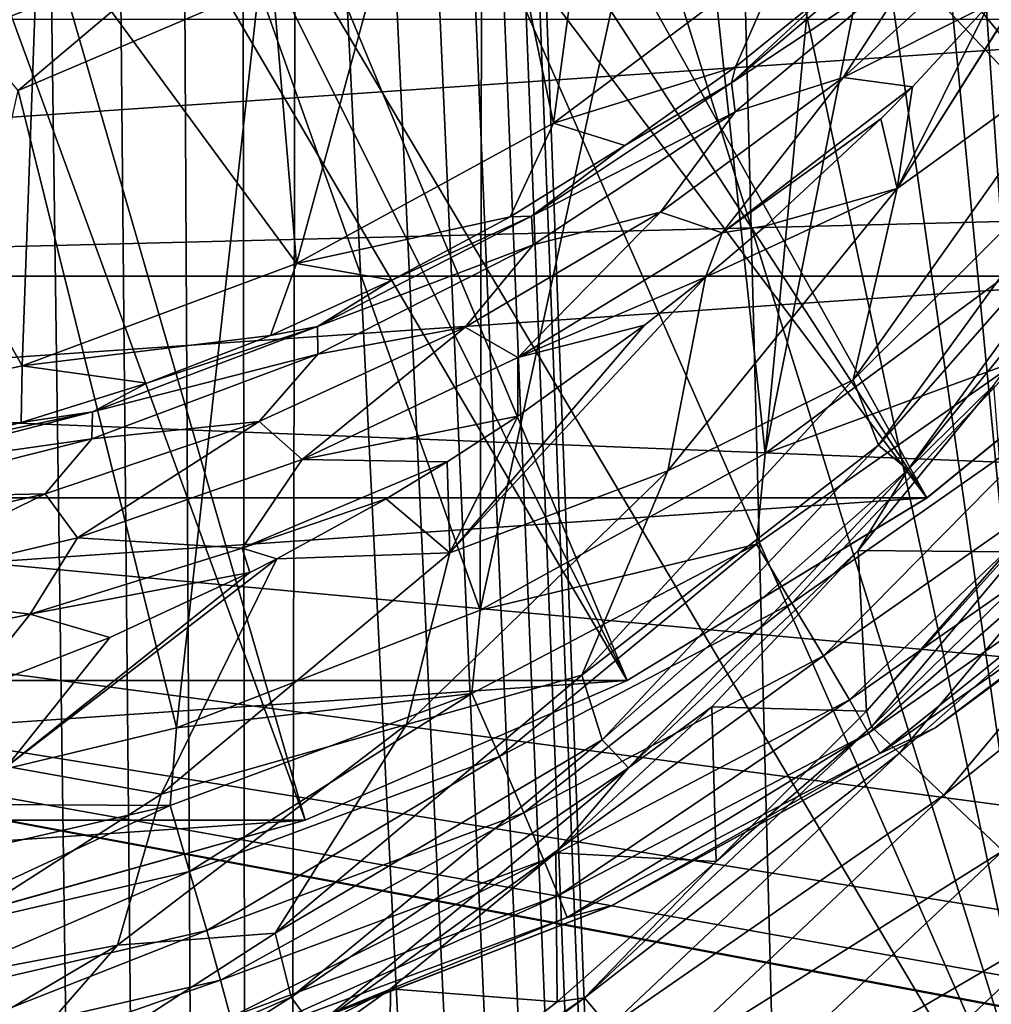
# Model space of a CAD drawing. Header units: millimetres. Extents: x -60 to 60, y -60 to 60.
# Tile 59 of 256: x -51.12 to -49.62, y -4 to -2.49. Entities that reach past the tile are written whole.
import ezdxf

# ---------------------------------------------------------------- set-up
doc = ezdxf.new("R2010")
doc.units = ezdxf.units.MM
doc.header["$LTSCALE"] = 81.481481
for name, color, linetype in [('142', 7, 'CONTINUOUS'), ('146', 7, 'CONTINUOUS'), ('181', 7, 'CONTINUOUS'), ('185', 7, 'CONTINUOUS'), ('188', 7, 'CONTINUOUS'), ('196', 7, 'CONTINUOUS'), ('209', 7, 'CONTINUOUS'), ('250', 7, 'CONTINUOUS'), ('254', 7, 'CONTINUOUS'), ('260', 7, 'CONTINUOUS'), ('261', 7, 'CONTINUOUS'), ('263', 7, 'CONTINUOUS'), ('3', 7, 'CONTINUOUS'), ('334', 7, 'CONTINUOUS'), ('337', 7, 'CONTINUOUS'), ('338', 7, 'CONTINUOUS')]:
    doc.layers.add(name, color=color, linetype=linetype)

msp = doc.modelspace()

# ---------------------------------------------------------------- linework, layer by layer
at = {"layer": '142', "color": 7, "linetype": 'Continuous', "true_color": 0xf5f5f5}
for points in [[(-50.4413, -1.9546, 16.8), (-50.2958, -2.6518, 16.8), (-50.1674, -1.7004, 16.8), (-50.4413, -1.9546, 16.8)], [(-50.2958, -2.6518, 16.8), (-49.9357, -2.3823, 16.8), (-50.1674, -1.7004, 16.8), (-50.2958, -2.6518, 16.8)], [(-50.75, -2.1651, 16.8), (-50.6905, -2.8674, 16.8), (-50.4413, -1.9546, 16.8), (-50.75, -2.1651, 16.8)], [(-50.6905, -2.8674, 16.8), (-50.2958, -2.6518, 16.8), (-50.4413, -1.9546, 16.8), (-50.6905, -2.8674, 16.8)], [(-51.0866, -2.3272, 16.8), (-50.6905, -2.8674, 16.8), (-50.75, -2.1651, 16.8), (-51.0866, -2.3272, 16.8)], [(-51.4437, -2.4373, 16.8), (-51.1119, -3.0245, 16.8), (-51.0866, -2.3272, 16.8), (-51.4437, -2.4373, 16.8)], [(-51.1119, -3.0245, 16.8), (-50.6905, -2.8674, 16.8), (-51.0866, -2.3272, 16.8), (-51.1119, -3.0245, 16.8)], [(-51.5514, -3.1201, 16.8), (-51.1119, -3.0245, 16.8), (-51.4437, -2.4373, 16.8), (-51.5514, -3.1201, 16.8)]]:
    msp.add_3dface(points, dxfattribs=at)
at = {"layer": '146', "color": 7, "linetype": 'Continuous', "true_color": 0xf5f5f5}
for points in [[(-49.9357, -2.3823, 16.8), (-50.2958, -2.6518, 16.8), (-50.0164, -2.5655, 14.204), (-49.9357, -2.3823, 16.8)], [(-49.8542, -2.4336, 14.1573), (-49.9357, -2.3823, 16.8), (-50.0164, -2.5655, 14.204), (-49.8542, -2.4336, 14.1573)], [(-50.0164, -2.5655, 14.204), (-50.2958, -2.6518, 16.8), (-50.186, -2.6862, 14.2482), (-50.0164, -2.5655, 14.204)], [(-50.2958, -2.6518, 16.8), (-50.6905, -2.8674, 16.8), (-50.3621, -2.7954, 14.2896), (-50.2958, -2.6518, 16.8)], [(-50.186, -2.6862, 14.2482), (-50.2958, -2.6518, 16.8), (-50.3621, -2.7954, 14.2896), (-50.186, -2.6862, 14.2482)], [(-50.3621, -2.7954, 14.2896), (-50.6905, -2.8674, 16.8), (-50.5438, -2.8927, 14.3276), (-50.3621, -2.7954, 14.2896)], [(-50.6905, -2.8674, 16.8), (-51.1119, -3.0245, 16.8), (-50.7301, -2.9779, 14.3621), (-50.6905, -2.8674, 16.8)], [(-50.5438, -2.8927, 14.3276), (-50.6905, -2.8674, 16.8), (-50.7301, -2.9779, 14.3621), (-50.5438, -2.8927, 14.3276)], [(-50.7301, -2.9779, 14.3621), (-51.1119, -3.0245, 16.8), (-50.9203, -3.0509, 14.3928), (-50.7301, -2.9779, 14.3621)], [(-51.1119, -3.0245, 16.8), (-51.5514, -3.1201, 16.8), (-51.1134, -3.1115, 14.4193), (-51.1119, -3.0245, 16.8)], [(-50.9203, -3.0509, 14.3928), (-51.1119, -3.0245, 16.8), (-51.1134, -3.1115, 14.4193), (-50.9203, -3.0509, 14.3928)], [(-51.1134, -3.1115, 14.4193), (-51.5514, -3.1201, 16.8), (-51.3086, -3.1598, 14.4415), (-51.1134, -3.1115, 14.4193)]]:
    msp.add_3dface(points, dxfattribs=at)
at = {"layer": '181', "color": 7, "linetype": 'Continuous', "true_color": 0xf5f5f5}
for points in [[(-49.8279, -3.308, 13.0175), (-49.5993, -3.3097, 2.9825), (-49.6196, -3.0542, 13.0175), (-49.8279, -3.308, 13.0175)], [(-50.0523, -3.5477, 13.0175), (-49.815, -3.5544, 2.9825), (-49.8279, -3.308, 13.0175), (-50.0523, -3.5477, 13.0175)], [(-49.815, -3.5544, 2.9825), (-49.5993, -3.3097, 2.9825), (-49.8279, -3.308, 13.0175), (-49.815, -3.5544, 2.9825)], [(-50.292, -3.7721, 13.0175), (-50.0456, -3.785, 2.9825), (-50.0523, -3.5477, 13.0175), (-50.292, -3.7721, 13.0175)], [(-50.0456, -3.785, 2.9825), (-49.815, -3.5544, 2.9825), (-50.0523, -3.5477, 13.0175), (-50.0456, -3.785, 2.9825)], [(-50.5458, -3.9804, 13.0175), (-50.2903, -4.0007, 2.9825), (-50.292, -3.7721, 13.0175), (-50.5458, -3.9804, 13.0175)], [(-50.2903, -4.0007, 2.9825), (-50.0456, -3.785, 2.9825), (-50.292, -3.7721, 13.0175), (-50.2903, -4.0007, 2.9825)], [(-50.8126, -4.1716, 13.0175), (-50.548, -4.2007, 2.9825), (-50.5458, -3.9804, 13.0175), (-50.8126, -4.1716, 13.0175)], [(-50.548, -4.2007, 2.9825), (-50.2903, -4.0007, 2.9825), (-50.5458, -3.9804, 13.0175), (-50.548, -4.2007, 2.9825)]]:
    msp.add_3dface(points, dxfattribs=at)
at = {"layer": '185', "color": 7, "linetype": 'Continuous', "true_color": 0xf5f5f5}
for points in [[(-49.815, -3.5544, 2.9825), (-49.8071, -3.5784, 2.79), (-49.4174, -3.1139, 2.79), (-49.815, -3.5544, 2.9825)], [(-49.5993, -3.3097, 2.9825), (-49.815, -3.5544, 2.9825), (-49.4174, -3.1139, 2.79), (-49.5993, -3.3097, 2.9825)], [(-49.8071, -3.5784, 2.79), (-49.37, -3.1491, 2.6051), (-49.4174, -3.1139, 2.79), (-49.8071, -3.5784, 2.79)], [(-49.7642, -3.6189, 2.6051), (-49.37, -3.1491, 2.6051), (-49.8071, -3.5784, 2.79), (-49.7642, -3.6189, 2.6051)], [(-49.7642, -3.6189, 2.6051), (-49.295, -3.205, 2.4351), (-49.37, -3.1491, 2.6051), (-49.7642, -3.6189, 2.6051)], [(-49.6962, -3.6831, 2.4351), (-49.295, -3.205, 2.4351), (-49.7642, -3.6189, 2.6051), (-49.6962, -3.6831, 2.4351)], [(-49.6962, -3.6831, 2.4351), (-49.195, -3.2794, 2.2863), (-49.295, -3.205, 2.4351), (-49.6962, -3.6831, 2.4351)], [(-49.6055, -3.7686, 2.2863), (-49.195, -3.2794, 2.2863), (-49.6962, -3.6831, 2.4351), (-49.6055, -3.7686, 2.2863)], [(-49.815, -3.5544, 2.9825), (-50.0456, -3.785, 2.9825), (-49.8071, -3.5784, 2.79), (-49.815, -3.5544, 2.9825)], [(-50.0456, -3.785, 2.9825), (-50.2482, -3.9945, 2.79), (-49.8071, -3.5784, 2.79), (-50.0456, -3.785, 2.9825)], [(-50.2482, -3.9945, 2.79), (-49.7642, -3.6189, 2.6051), (-49.8071, -3.5784, 2.79), (-50.2482, -3.9945, 2.79)], [(-50.2103, -4.0397, 2.6051), (-49.7642, -3.6189, 2.6051), (-50.2482, -3.9945, 2.79), (-50.2103, -4.0397, 2.6051)], [(-50.2103, -4.0397, 2.6051), (-49.6962, -3.6831, 2.4351), (-49.7642, -3.6189, 2.6051), (-50.2103, -4.0397, 2.6051)], [(-50.1501, -4.1114, 2.4351), (-49.6962, -3.6831, 2.4351), (-50.2103, -4.0397, 2.6051), (-50.1501, -4.1114, 2.4351)], [(-50.1501, -4.1114, 2.4351), (-49.6055, -3.7686, 2.2863), (-49.6962, -3.6831, 2.4351), (-50.1501, -4.1114, 2.4351)], [(-50.07, -4.2069, 2.2863), (-49.6055, -3.7686, 2.2863), (-50.1501, -4.1114, 2.4351), (-50.07, -4.2069, 2.2863)], [(-50.07, -4.2069, 2.2863), (-49.4957, -3.8722, 2.1645), (-49.6055, -3.7686, 2.2863), (-50.07, -4.2069, 2.2863)], [(-50.0456, -3.785, 2.9825), (-50.2903, -4.0007, 2.9825), (-50.2482, -3.9945, 2.79), (-50.0456, -3.785, 2.9825)], [(-49.9729, -4.3226, 2.1645), (-49.4957, -3.8722, 2.1645), (-50.07, -4.2069, 2.2863), (-49.9729, -4.3226, 2.1645)], [(-49.9729, -4.3226, 2.1645), (-49.3708, -3.9901, 2.0741), (-49.4957, -3.8722, 2.1645), (-49.9729, -4.3226, 2.1645)], [(-49.8626, -4.4541, 2.0741), (-49.3708, -3.9901, 2.0741), (-49.9729, -4.3226, 2.1645), (-49.8626, -4.4541, 2.0741)], [(-49.8626, -4.4541, 2.0741), (-49.2355, -4.1177, 2.0186), (-49.3708, -3.9901, 2.0741), (-49.8626, -4.4541, 2.0741)], [(-50.548, -4.2007, 2.9825), (-50.7346, -4.3566, 2.79), (-50.2482, -3.9945, 2.79), (-50.548, -4.2007, 2.9825)], [(-50.7346, -4.3566, 2.79), (-50.2103, -4.0397, 2.6051), (-50.2482, -3.9945, 2.79), (-50.7346, -4.3566, 2.79)], [(-50.2903, -4.0007, 2.9825), (-50.548, -4.2007, 2.9825), (-50.2482, -3.9945, 2.79), (-50.2903, -4.0007, 2.9825)]]:
    msp.add_3dface(points, dxfattribs=at)
at = {"layer": '188', "color": 7, "linetype": 'Continuous', "true_color": 0xf5f5f5}
for points in [[(-49.4695, -2.2796, 13.7137), (-49.768, -2.7519, 13.7137), (-49.4794, -2.5436, 13.5649), (-49.4695, -2.2796, 13.7137)], [(-49.4695, -2.2796, 13.7137), (-49.4724, -2.2834, 13.7144), (-49.768, -2.7519, 13.7137), (-49.4695, -2.2796, 13.7137)], [(-49.4724, -2.2834, 13.7144), (-49.6269, -2.4695, 13.7507), (-49.768, -2.7519, 13.7137), (-49.4724, -2.2834, 13.7144)], [(-49.6269, -2.4695, 13.7507), (-49.7442, -2.5959, 13.7759), (-49.768, -2.7519, 13.7137), (-49.6269, -2.4695, 13.7507)], [(-49.4794, -2.5436, 13.5649), (-49.8354, -3.0459, 13.5649), (-49.4324, -2.6449, 13.3949), (-49.4794, -2.5436, 13.5649)], [(-49.4794, -2.5436, 13.5649), (-49.768, -2.7519, 13.7137), (-49.8354, -3.0459, 13.5649), (-49.4794, -2.5436, 13.5649)], [(-49.7442, -2.5959, 13.7759), (-49.7929, -2.6452, 13.7858), (-49.768, -2.7519, 13.7137), (-49.7442, -2.5959, 13.7759)], [(-49.4324, -2.6449, 13.3949), (-49.8354, -3.0459, 13.5649), (-49.7967, -3.1463, 13.3949), (-49.4324, -2.6449, 13.3949)], [(-49.4324, -2.6449, 13.3949), (-49.7967, -3.1463, 13.3949), (-49.3826, -2.6765, 13.21), (-49.4324, -2.6449, 13.3949)], [(-49.7929, -2.6452, 13.7858), (-49.9695, -2.8095, 13.8193), (-49.768, -2.7519, 13.7137), (-49.7929, -2.6452, 13.7858)], [(-49.3826, -2.6765, 13.21), (-49.7967, -3.1463, 13.3949), (-49.7513, -3.1839, 13.21), (-49.3826, -2.6765, 13.21)], [(-49.4284, -2.7874, 13.0175), (-49.3826, -2.6765, 13.21), (-49.7513, -3.1839, 13.21), (-49.4284, -2.7874, 13.0175)], [(-49.768, -2.7519, 13.7137), (-50.0622, -2.8879, 13.8355), (-50.1202, -3.1857, 13.7137), (-49.768, -2.7519, 13.7137)], [(-49.768, -2.7519, 13.7137), (-50.1202, -3.1857, 13.7137), (-49.8354, -3.0459, 13.5649), (-49.768, -2.7519, 13.7137)], [(-49.9695, -2.8095, 13.8193), (-50.0622, -2.8879, 13.8355), (-49.768, -2.7519, 13.7137), (-49.9695, -2.8095, 13.8193)], [(-49.6196, -3.0542, 13.0175), (-49.4284, -2.7874, 13.0175), (-49.7513, -3.1839, 13.21), (-49.6196, -3.0542, 13.0175)], [(-50.0622, -2.8879, 13.8355), (-50.1557, -2.9619, 13.8509), (-50.455, -3.3113, 13.8355), (-50.0622, -2.8879, 13.8355)], [(-50.0622, -2.8879, 13.8355), (-50.455, -3.3113, 13.8355), (-50.1202, -3.1857, 13.7137), (-50.0622, -2.8879, 13.8355)], [(-50.1557, -2.9619, 13.8509), (-50.3504, -3.1016, 13.8801), (-50.455, -3.3113, 13.8355), (-50.1557, -2.9619, 13.8509)], [(-49.8354, -3.0459, 13.5649), (-50.2523, -3.4989, 13.5649), (-49.7967, -3.1463, 13.3949), (-49.8354, -3.0459, 13.5649)], [(-49.8354, -3.0459, 13.5649), (-50.1202, -3.1857, 13.7137), (-50.2523, -3.4989, 13.5649), (-49.8354, -3.0459, 13.5649)], [(-49.8279, -3.308, 13.0175), (-49.6196, -3.0542, 13.0175), (-49.7513, -3.1839, 13.21), (-49.8279, -3.308, 13.0175)], [(-50.3504, -3.1016, 13.8801), (-50.4588, -3.1716, 13.8947), (-50.455, -3.3113, 13.8355), (-50.3504, -3.1016, 13.8801)], [(-49.7967, -3.1463, 13.3949), (-50.2523, -3.4989, 13.5649), (-50.2211, -3.5982, 13.3949), (-49.7967, -3.1463, 13.3949)], [(-49.7967, -3.1463, 13.3949), (-50.2211, -3.5982, 13.3949), (-49.7513, -3.1839, 13.21), (-49.7967, -3.1463, 13.3949)], [(-50.4588, -3.1716, 13.8947), (-50.5529, -3.2283, 13.9066), (-50.455, -3.3113, 13.8355), (-50.4588, -3.1716, 13.8947)], [(-50.1202, -3.1857, 13.7137), (-50.455, -3.3113, 13.8355), (-50.5212, -3.5747, 13.7137), (-50.1202, -3.1857, 13.7137)], [(-50.1202, -3.1857, 13.7137), (-50.5212, -3.5747, 13.7137), (-50.2523, -3.4989, 13.5649), (-50.1202, -3.1857, 13.7137)], [(-49.7513, -3.1839, 13.21), (-50.2211, -3.5982, 13.3949), (-50.1807, -3.6412, 13.21), (-49.7513, -3.1839, 13.21)], [(-49.8279, -3.308, 13.0175), (-49.7513, -3.1839, 13.21), (-50.1807, -3.6412, 13.21), (-49.8279, -3.308, 13.0175)], [(-50.5529, -3.2283, 13.9066), (-50.7207, -3.3206, 13.9259), (-50.455, -3.3113, 13.8355), (-50.5529, -3.2283, 13.9066)], [(-50.0523, -3.5477, 13.0175), (-49.8279, -3.308, 13.0175), (-50.1807, -3.6412, 13.21), (-50.0523, -3.5477, 13.0175)], [(-50.7207, -3.3206, 13.9259), (-50.7621, -3.3417, 13.9303), (-51.1355, -3.6391, 13.9259), (-50.7207, -3.3206, 13.9259)], [(-50.7207, -3.3206, 13.9259), (-51.1355, -3.6391, 13.9259), (-50.8983, -3.6819, 13.8355), (-50.7207, -3.3206, 13.9259)], [(-50.455, -3.3113, 13.8355), (-50.8983, -3.6819, 13.8355), (-50.5212, -3.5747, 13.7137), (-50.455, -3.3113, 13.8355)], [(-50.455, -3.3113, 13.8355), (-50.7207, -3.3206, 13.9259), (-50.8983, -3.6819, 13.8355), (-50.455, -3.3113, 13.8355)], [(-50.7621, -3.3417, 13.9303), (-50.9771, -3.4414, 13.9508), (-51.1355, -3.6391, 13.9259), (-50.7621, -3.3417, 13.9303)], [(-50.9771, -3.4414, 13.9508), (-51.1971, -3.5273, 13.9681), (-51.1355, -3.6391, 13.9259), (-50.9771, -3.4414, 13.9508)], [(-50.2523, -3.4989, 13.5649), (-50.7233, -3.8954, 13.5649), (-50.2211, -3.5982, 13.3949), (-50.2523, -3.4989, 13.5649)], [(-50.2523, -3.4989, 13.5649), (-50.5212, -3.5747, 13.7137), (-50.7233, -3.8954, 13.5649), (-50.2523, -3.4989, 13.5649)], [(-50.292, -3.7721, 13.0175), (-50.0523, -3.5477, 13.0175), (-50.1807, -3.6412, 13.21), (-50.292, -3.7721, 13.0175)], [(-50.5212, -3.5747, 13.7137), (-50.8983, -3.6819, 13.8355), (-50.9654, -3.9136, 13.7137), (-50.5212, -3.5747, 13.7137)], [(-50.5212, -3.5747, 13.7137), (-50.9654, -3.9136, 13.7137), (-50.7233, -3.8954, 13.5649), (-50.5212, -3.5747, 13.7137)], [(-50.2211, -3.5982, 13.3949), (-50.7233, -3.8954, 13.5649), (-50.6987, -3.9933, 13.3949), (-50.2211, -3.5982, 13.3949)], [(-50.2211, -3.5982, 13.3949), (-50.6987, -3.9933, 13.3949), (-50.1807, -3.6412, 13.21), (-50.2211, -3.5982, 13.3949)], [(-50.8983, -3.6819, 13.8355), (-51.1355, -3.6391, 13.9259), (-51.3848, -3.9935, 13.8355), (-50.8983, -3.6819, 13.8355)], [(-50.1807, -3.6412, 13.21), (-50.6987, -3.9933, 13.3949), (-50.664, -4.041, 13.21), (-50.1807, -3.6412, 13.21)], [(-50.292, -3.7721, 13.0175), (-50.1807, -3.6412, 13.21), (-50.664, -4.041, 13.21), (-50.292, -3.7721, 13.0175)], [(-50.8983, -3.6819, 13.8355), (-51.3848, -3.9935, 13.8355), (-50.9654, -3.9136, 13.7137), (-50.8983, -3.6819, 13.8355)], [(-50.5458, -3.9804, 13.0175), (-50.292, -3.7721, 13.0175), (-50.664, -4.041, 13.21), (-50.5458, -3.9804, 13.0175)], [(-50.7233, -3.8954, 13.5649), (-51.2408, -4.2289, 13.5649), (-50.6987, -3.9933, 13.3949), (-50.7233, -3.8954, 13.5649)], [(-50.7233, -3.8954, 13.5649), (-50.9654, -3.9136, 13.7137), (-51.2408, -4.2289, 13.5649), (-50.7233, -3.8954, 13.5649)], [(-50.9654, -3.9136, 13.7137), (-51.3848, -3.9935, 13.8355), (-51.4466, -4.1977, 13.7137), (-50.9654, -3.9136, 13.7137)], [(-50.9654, -3.9136, 13.7137), (-51.4466, -4.1977, 13.7137), (-51.2408, -4.2289, 13.5649), (-50.9654, -3.9136, 13.7137)], [(-50.8126, -4.1716, 13.0175), (-50.5458, -3.9804, 13.0175), (-50.664, -4.041, 13.21), (-50.8126, -4.1716, 13.0175)], [(-50.6987, -3.9933, 13.3949), (-51.2408, -4.2289, 13.5649), (-51.2221, -4.3255, 13.3949), (-50.6987, -3.9933, 13.3949)], [(-50.6987, -3.9933, 13.3949), (-51.2221, -4.3255, 13.3949), (-50.664, -4.041, 13.21), (-50.6987, -3.9933, 13.3949)]]:
    msp.add_3dface(points, dxfattribs=at)
at = {"layer": '196', "color": 7, "linetype": 'Continuous', "true_color": 0xf5f5f5}
for points in [[(-49.8542, -2.4336, 14.1573), (-50.0221, -2.5896, 14.0979), (-49.74, -2.3514, 14.0144), (-49.8542, -2.4336, 14.1573)], [(-50.0221, -2.5896, 14.0979), (-49.7309, -2.3967, 13.915), (-49.74, -2.3514, 14.0144), (-50.0221, -2.5896, 14.0979)], [(-49.8506, -2.5818, 13.8692), (-49.5919, -2.3464, 13.7903), (-49.7309, -2.3967, 13.915), (-49.8506, -2.5818, 13.8692)], [(-49.8506, -2.5818, 13.8692), (-49.6269, -2.4695, 13.7507), (-49.5919, -2.3464, 13.7903), (-49.8506, -2.5818, 13.8692)], [(-50.0166, -2.6343, 13.998), (-49.7309, -2.3967, 13.915), (-50.0221, -2.5896, 14.0979), (-50.0166, -2.6343, 13.998)], [(-50.0166, -2.6343, 13.998), (-49.8506, -2.5818, 13.8692), (-49.7309, -2.3967, 13.915), (-50.0166, -2.6343, 13.998)], [(-49.8542, -2.4336, 14.1573), (-50.0164, -2.5655, 14.204), (-50.0221, -2.5896, 14.0979), (-49.8542, -2.4336, 14.1573)], [(-49.7442, -2.5959, 13.7759), (-49.6269, -2.4695, 13.7507), (-49.8506, -2.5818, 13.8692), (-49.7442, -2.5959, 13.7759)], [(-50.0164, -2.5655, 14.204), (-50.186, -2.6862, 14.2482), (-50.0221, -2.5896, 14.0979), (-50.0164, -2.5655, 14.204)], [(-50.1314, -2.7886, 13.9428), (-49.8506, -2.5818, 13.8692), (-50.0166, -2.6343, 13.998), (-50.1314, -2.7886, 13.9428)], [(-50.1314, -2.7886, 13.9428), (-50.0366, -2.8201, 13.8532), (-49.8506, -2.5818, 13.8692), (-50.1314, -2.7886, 13.9428)], [(-50.0366, -2.8201, 13.8532), (-49.7442, -2.5959, 13.7759), (-49.8506, -2.5818, 13.8692), (-50.0366, -2.8201, 13.8532)], [(-50.186, -2.6862, 14.2482), (-50.3293, -2.7945, 14.1742), (-50.0221, -2.5896, 14.0979), (-50.186, -2.6862, 14.2482)], [(-50.3293, -2.7945, 14.1742), (-50.0166, -2.6343, 13.998), (-50.0221, -2.5896, 14.0979), (-50.3293, -2.7945, 14.1742)], [(-49.7929, -2.6452, 13.7858), (-49.7442, -2.5959, 13.7759), (-50.0366, -2.8201, 13.8532), (-49.7929, -2.6452, 13.7858)], [(-50.3267, -2.8383, 14.0738), (-50.0166, -2.6343, 13.998), (-50.3293, -2.7945, 14.1742), (-50.3267, -2.8383, 14.0738)], [(-50.3267, -2.8383, 14.0738), (-50.1314, -2.7886, 13.9428), (-50.0166, -2.6343, 13.998), (-50.3267, -2.8383, 14.0738)], [(-49.9695, -2.8095, 13.8193), (-49.7929, -2.6452, 13.7858), (-50.0366, -2.8201, 13.8532), (-49.9695, -2.8095, 13.8193)], [(-50.186, -2.6862, 14.2482), (-50.3621, -2.7954, 14.2896), (-50.3293, -2.7945, 14.1742), (-50.186, -2.6862, 14.2482)], [(-50.5438, -2.8927, 14.3276), (-50.6579, -2.9638, 14.2412), (-50.3293, -2.7945, 14.1742), (-50.5438, -2.8927, 14.3276)], [(-50.6579, -2.9638, 14.2412), (-50.3267, -2.8383, 14.0738), (-50.3293, -2.7945, 14.1742), (-50.6579, -2.9638, 14.2412)], [(-50.3621, -2.7954, 14.2896), (-50.5438, -2.8927, 14.3276), (-50.3293, -2.7945, 14.1742), (-50.3621, -2.7954, 14.2896)], [(-50.4315, -2.9651, 14.0094), (-50.1314, -2.7886, 13.9428), (-50.3267, -2.8383, 14.0738), (-50.4315, -2.9651, 14.0094)], [(-50.4315, -2.9651, 14.0094), (-50.3503, -3.0114, 13.9233), (-50.1314, -2.7886, 13.9428), (-50.4315, -2.9651, 14.0094)], [(-50.3503, -3.0114, 13.9233), (-50.0366, -2.8201, 13.8532), (-50.1314, -2.7886, 13.9428), (-50.3503, -3.0114, 13.9233)], [(-50.0622, -2.8879, 13.8355), (-49.9695, -2.8095, 13.8193), (-50.0366, -2.8201, 13.8532), (-50.0622, -2.8879, 13.8355)], [(-50.3503, -3.0114, 13.9233), (-50.0622, -2.8879, 13.8355), (-50.0366, -2.8201, 13.8532), (-50.3503, -3.0114, 13.9233)], [(-50.6575, -3.0063, 14.1402), (-50.3267, -2.8383, 14.0738), (-50.6579, -2.9638, 14.2412), (-50.6575, -3.0063, 14.1402)], [(-50.6575, -3.0063, 14.1402), (-50.4315, -2.9651, 14.0094), (-50.3267, -2.8383, 14.0738), (-50.6575, -3.0063, 14.1402)], [(-50.5438, -2.8927, 14.3276), (-50.7301, -2.9779, 14.3621), (-50.6579, -2.9638, 14.2412), (-50.5438, -2.8927, 14.3276)], [(-50.1557, -2.9619, 13.8509), (-50.0622, -2.8879, 13.8355), (-50.3503, -3.0114, 13.9233), (-50.1557, -2.9619, 13.8509)], [(-50.3504, -3.1016, 13.8801), (-50.1557, -2.9619, 13.8509), (-50.3503, -3.0114, 13.9233), (-50.3504, -3.1016, 13.8801)], [(-50.9203, -3.0509, 14.3928), (-51.0036, -3.0951, 14.2968), (-50.6579, -2.9638, 14.2412), (-50.9203, -3.0509, 14.3928)], [(-51.0036, -3.0951, 14.2968), (-50.6575, -3.0063, 14.1402), (-50.6579, -2.9638, 14.2412), (-51.0036, -3.0951, 14.2968)], [(-50.7301, -2.9779, 14.3621), (-50.9203, -3.0509, 14.3928), (-50.6579, -2.9638, 14.2412), (-50.7301, -2.9779, 14.3621)], [(-50.7476, -3.1095, 14.0672), (-50.4315, -2.9651, 14.0094), (-50.6575, -3.0063, 14.1402), (-50.7476, -3.1095, 14.0672)], [(-50.7476, -3.1095, 14.0672), (-50.6816, -3.168, 13.9844), (-50.4315, -2.9651, 14.0094), (-50.7476, -3.1095, 14.0672)], [(-50.6816, -3.168, 13.9844), (-50.3503, -3.0114, 13.9233), (-50.4315, -2.9651, 14.0094), (-50.6816, -3.168, 13.9844)], [(-51.0047, -3.1363, 14.1952), (-50.7476, -3.1095, 14.0672), (-50.6575, -3.0063, 14.1402), (-51.0047, -3.1363, 14.1952)], [(-51.0047, -3.1363, 14.1952), (-50.6575, -3.0063, 14.1402), (-51.0036, -3.0951, 14.2968), (-51.0047, -3.1363, 14.1952)], [(-50.6816, -3.168, 13.9844), (-50.3504, -3.1016, 13.8801), (-50.3503, -3.0114, 13.9233), (-50.6816, -3.168, 13.9844)], [(-50.9203, -3.0509, 14.3928), (-51.1134, -3.1115, 14.4193), (-51.0036, -3.0951, 14.2968), (-50.9203, -3.0509, 14.3928)], [(-51.3086, -3.1598, 14.4415), (-51.362, -3.1868, 14.3388), (-51.0036, -3.0951, 14.2968), (-51.3086, -3.1598, 14.4415)], [(-51.362, -3.1868, 14.3388), (-51.0047, -3.1363, 14.1952), (-51.0036, -3.0951, 14.2968), (-51.362, -3.1868, 14.3388)], [(-51.1134, -3.1115, 14.4193), (-51.3086, -3.1598, 14.4415), (-51.0036, -3.0951, 14.2968), (-51.1134, -3.1115, 14.4193)], [(-51.0763, -3.2206, 14.1148), (-50.7476, -3.1095, 14.0672), (-51.0047, -3.1363, 14.1952), (-51.0763, -3.2206, 14.1148)], [(-51.0763, -3.2206, 14.1148), (-51.0267, -3.2885, 14.0346), (-50.7476, -3.1095, 14.0672), (-51.0763, -3.2206, 14.1148)], [(-51.0267, -3.2885, 14.0346), (-50.6816, -3.168, 13.9844), (-50.7476, -3.1095, 14.0672), (-51.0267, -3.2885, 14.0346)], [(-50.4588, -3.1716, 13.8947), (-50.3504, -3.1016, 13.8801), (-50.6816, -3.168, 13.9844), (-50.4588, -3.1716, 13.8947)], [(-51.3638, -3.2269, 14.2368), (-51.0763, -3.2206, 14.1148), (-51.0047, -3.1363, 14.1952), (-51.3638, -3.2269, 14.2368)], [(-51.3638, -3.2269, 14.2368), (-51.0047, -3.1363, 14.1952), (-51.362, -3.1868, 14.3388), (-51.3638, -3.2269, 14.2368)], [(-51.0267, -3.2885, 14.0346), (-50.774, -3.3042, 13.9465), (-50.6816, -3.168, 13.9844), (-51.0267, -3.2885, 14.0346)], [(-50.774, -3.3042, 13.9465), (-50.4588, -3.1716, 13.8947), (-50.6816, -3.168, 13.9844), (-50.774, -3.3042, 13.9465)], [(-50.5529, -3.2283, 13.9066), (-50.4588, -3.1716, 13.8947), (-50.774, -3.3042, 13.9465), (-50.5529, -3.2283, 13.9066)], [(-51.4139, -3.2975, 14.1505), (-51.0763, -3.2206, 14.1148), (-51.3638, -3.2269, 14.2368), (-51.4139, -3.2975, 14.1505)], [(-51.4139, -3.2975, 14.1505), (-51.3814, -3.3718, 14.0725), (-51.0763, -3.2206, 14.1148), (-51.4139, -3.2975, 14.1505)], [(-51.3814, -3.3718, 14.0725), (-51.0267, -3.2885, 14.0346), (-51.0763, -3.2206, 14.1148), (-51.3814, -3.3718, 14.0725)], [(-50.7207, -3.3206, 13.9259), (-50.5529, -3.2283, 13.9066), (-50.774, -3.3042, 13.9465), (-50.7207, -3.3206, 13.9259)], [(-51.3814, -3.3718, 14.0725), (-51.0996, -3.4056, 13.989), (-51.0267, -3.2885, 14.0346), (-51.3814, -3.3718, 14.0725)], [(-51.0996, -3.4056, 13.989), (-50.774, -3.3042, 13.9465), (-51.0267, -3.2885, 14.0346), (-51.0996, -3.4056, 13.989)], [(-51.0996, -3.4056, 13.989), (-50.7621, -3.3417, 13.9303), (-50.774, -3.3042, 13.9465), (-51.0996, -3.4056, 13.989)], [(-50.7621, -3.3417, 13.9303), (-50.7207, -3.3206, 13.9259), (-50.774, -3.3042, 13.9465), (-50.7621, -3.3417, 13.9303)], [(-50.9771, -3.4414, 13.9508), (-50.7621, -3.3417, 13.9303), (-51.0996, -3.4056, 13.989), (-50.9771, -3.4414, 13.9508)], [(-51.4323, -3.4753, 14.0207), (-51.0996, -3.4056, 13.989), (-51.3814, -3.3718, 14.0725), (-51.4323, -3.4753, 14.0207)], [(-51.4323, -3.4753, 14.0207), (-51.1971, -3.5273, 13.9681), (-51.0996, -3.4056, 13.989), (-51.4323, -3.4753, 14.0207)], [(-51.1971, -3.5273, 13.9681), (-50.9771, -3.4414, 13.9508), (-51.0996, -3.4056, 13.989), (-51.1971, -3.5273, 13.9681)]]:
    msp.add_3dface(points, dxfattribs=at)
at = {"layer": '209', "color": 151, "linetype": 'Continuous', "true_color": 0x7dbfed}
for points in [[(-50.7429, 25.8545, 28.5), (-49.3203, -28.4747, 28.5), (-49.3203, 28.4747, 28.5), (-50.7429, 25.8545, 28.5)], [(-50.4, 0, 28.5), (-49.3203, -28.4747, 28.5), (-50.7429, 25.8545, 28.5), (-50.4, 0, 28.5)], [(-50.4, 0, 28.5), (-50.4061, -0.1394, 28.5), (-49.3203, -28.4747, 28.5), (-50.4, 0, 28.5)], [(-50.4061, -0.1394, 28.5), (-50.4243, -0.2778, 28.5), (-49.3203, -28.4747, 28.5), (-50.4061, -0.1394, 28.5)], [(-50.4243, -0.2778, 28.5), (-50.4545, -0.4141, 28.5), (-49.3203, -28.4747, 28.5), (-50.4243, -0.2778, 28.5)], [(-50.4545, -0.4141, 28.5), (-50.4965, -0.5472, 28.5), (-49.3203, -28.4747, 28.5), (-50.4545, -0.4141, 28.5)], [(-50.4965, -0.5472, 28.5), (-50.5499, -0.6762, 28.5), (-49.3203, -28.4747, 28.5), (-50.4965, -0.5472, 28.5)], [(-50.5499, -0.6762, 28.5), (-50.6144, -0.8, 28.5), (-49.3203, -28.4747, 28.5), (-50.5499, -0.6762, 28.5)], [(-50.6144, -0.8, 28.5), (-50.6894, -0.9177, 28.5), (-49.3203, -28.4747, 28.5), (-50.6144, -0.8, 28.5)], [(-50.6894, -0.9177, 28.5), (-50.7743, -1.0285, 28.5), (-50.7429, -25.8545, 28.5), (-50.6894, -0.9177, 28.5)], [(-49.3203, -28.4747, 28.5), (-50.6894, -0.9177, 28.5), (-50.7429, -25.8545, 28.5), (-49.3203, -28.4747, 28.5)], [(-50.7743, -1.0285, 28.5), (-50.8686, -1.1314, 28.5), (-50.7429, -25.8545, 28.5), (-50.7743, -1.0285, 28.5)], [(-50.8686, -1.1314, 28.5), (-50.9715, -1.2257, 28.5), (-50.7429, -25.8545, 28.5), (-50.8686, -1.1314, 28.5)], [(-50.9715, -1.2257, 28.5), (-51.0823, -1.3106, 28.5), (-50.7429, -25.8545, 28.5), (-50.9715, -1.2257, 28.5)], [(-51.0823, -1.3106, 28.5), (-51.2, -1.3856, 28.5), (-50.7429, -25.8545, 28.5), (-51.0823, -1.3106, 28.5)], [(-51.2, -1.3856, 28.5), (-51.3238, -1.4501, 28.5), (-50.7429, -25.8545, 28.5), (-51.2, -1.3856, 28.5)], [(-51.3238, -1.4501, 28.5), (-51.4528, -1.5035, 28.5), (-50.7429, -25.8545, 28.5), (-51.3238, -1.4501, 28.5)], [(-51.4528, -1.5035, 28.5), (-51.5859, -1.5455, 28.5), (-50.7429, -25.8545, 28.5), (-51.4528, -1.5035, 28.5)], [(-51.5859, -1.5455, 28.5), (-51.7222, -1.5757, 28.5), (-50.7429, -25.8545, 28.5), (-51.5859, -1.5455, 28.5)], [(-51.7222, -1.5757, 28.5), (-51.8606, -1.5939, 28.5), (-50.7429, -25.8545, 28.5), (-51.7222, -1.5757, 28.5)], [(-50.7429, -25.8545, 28.5), (-52, -1.6, 28.5), (-52.0266, -23.1633, 28.5), (-50.7429, -25.8545, 28.5)], [(-51.8606, -1.5939, 28.5), (-52, -1.6, 28.5), (-50.7429, -25.8545, 28.5), (-51.8606, -1.5939, 28.5)]]:
    msp.add_3dface(points, dxfattribs=at)
at = {"layer": '250', "color": 151, "linetype": 'Continuous', "true_color": 0x7dbfed}
for points in [[(-49.5, 4.3858, 17.3), (-49.5, -4.3858, 17.3), (-49.75, 0, 17.3), (-49.5, 4.3858, 17.3)], [(-49.75, 0, 17.3), (-49.5, -4.3858, 17.3), (-49.7765, -0.3442, 17.3), (-49.75, 0, 17.3)], [(-49.7765, -0.3442, 17.3), (-49.5, -4.3858, 17.3), (-49.8553, -0.6803, 17.3), (-49.7765, -0.3442, 17.3)], [(-49.8553, -0.6803, 17.3), (-49.5, -4.3858, 17.3), (-49.9846, -1.0004, 17.3), (-49.8553, -0.6803, 17.3)], [(-49.9846, -1.0004, 17.3), (-49.5, -4.3858, 17.3), (-50.1614, -1.297, 17.3), (-49.9846, -1.0004, 17.3)], [(-50.1614, -1.297, 17.3), (-49.5, -4.3858, 17.3), (-50.3815, -1.563, 17.3), (-50.1614, -1.297, 17.3)], [(-50.3815, -1.563, 17.3), (-49.5, -4.3858, 17.3), (-50.6397, -1.7922, 17.3), (-50.3815, -1.563, 17.3)], [(-50.6397, -1.7922, 17.3), (-49.5, -4.3858, 17.3), (-50.9298, -1.9792, 17.3), (-50.6397, -1.7922, 17.3)], [(-50.9298, -1.9792, 17.3), (-54.9088, -4.3858, 17.3), (-51.2452, -2.1196, 17.3), (-50.9298, -1.9792, 17.3)], [(-49.5, -4.3858, 17.3), (-54.9088, -4.3858, 17.3), (-50.9298, -1.9792, 17.3), (-49.5, -4.3858, 17.3)]]:
    msp.add_3dface(points, dxfattribs=at)
at = {"layer": '254', "color": 151, "linetype": 'Continuous', "true_color": 0x7dbfed}
for points in [[(-49.2534, -3.2432, 21.5571), (-49.7097, -3.5801, 21.5571), (-49.2539, -3.2437, 22.5602), (-49.2534, -3.2432, 21.5571)], [(-49.2539, -3.2437, 22.5602), (-49.7097, -3.5801, 21.5571), (-49.7097, -3.5801, 22.5672), (-49.2539, -3.2437, 22.5602)], [(-49.7097, -3.5801, 22.5672), (-50.2068, -3.8532, 21.5571), (-50.2062, -3.8529, 22.5749), (-49.7097, -3.5801, 22.5672)], [(-49.7097, -3.5801, 21.5571), (-50.2068, -3.8532, 21.5571), (-49.7097, -3.5801, 22.5672), (-49.7097, -3.5801, 21.5571)], [(-50.2068, -3.8532, 21.5571), (-50.7358, -4.0576, 21.5571), (-50.7346, -4.0572, 22.583), (-50.2068, -3.8532, 21.5571)], [(-50.2062, -3.8529, 22.5749), (-50.2068, -3.8532, 21.5571), (-50.7346, -4.0572, 22.583), (-50.2062, -3.8529, 22.5749)]]:
    msp.add_3dface(points, dxfattribs=at)
at = {"layer": '260', "color": 151, "linetype": 'Continuous', "true_color": 0x7dbfed}
for points in [[(-49.6089, -1.3429, 23.0609), (-49.9704, -3.1589, 23.0672), (-49.83, -1.678, 23.0647), (-49.6089, -1.3429, 23.0609)], [(-49.5683, -2.8621, 23.0601), (-49.9704, -3.1589, 23.0672), (-49.6089, -1.3429, 23.0609), (-49.5683, -2.8621, 23.0601)], [(-49.83, -1.678, 23.0647), (-49.9704, -3.1589, 23.0672), (-50.0975, -1.9773, 23.0694), (-49.83, -1.678, 23.0647)], [(-50.0975, -1.9773, 23.0694), (-50.4085, -3.3996, 23.0748), (-50.4058, -2.2345, 23.0748), (-50.0975, -1.9773, 23.0694)], [(-49.9704, -3.1589, 23.0672), (-50.4085, -3.3996, 23.0748), (-50.0975, -1.9773, 23.0694), (-49.9704, -3.1589, 23.0672)], [(-50.4058, -2.2345, 23.0748), (-50.4085, -3.3996, 23.0748), (-50.7481, -2.4441, 23.0807), (-50.4058, -2.2345, 23.0748)], [(-50.7481, -2.4441, 23.0807), (-50.8748, -3.5799, 23.0829), (-51.1176, -2.6016, 23.0872), (-50.7481, -2.4441, 23.0807)], [(-50.4085, -3.3996, 23.0748), (-50.8748, -3.5799, 23.0829), (-50.7481, -2.4441, 23.0807), (-50.4085, -3.3996, 23.0748)], [(-50.8748, -3.5799, 23.0829), (-51.3608, -3.6966, 23.0914), (-51.1176, -2.6016, 23.0872), (-50.8748, -3.5799, 23.0829)]]:
    msp.add_3dface(points, dxfattribs=at)
at = {"layer": '261', "color": 151, "linetype": 'Continuous', "true_color": 0x7dbfed}
for points in [[(-49.9704, -3.1589, 23.0672), (-49.5683, -2.8621, 23.0601), (-49.5792, -3.0149, 23.0478), (-49.9704, -3.1589, 23.0672)], [(-49.9837, -3.2981, 23.0549), (-49.5792, -3.0149, 23.0478), (-49.9294, -3.3885, 23.0169), (-49.9837, -3.2981, 23.0549)], [(-49.9837, -3.2981, 23.0549), (-49.9704, -3.1589, 23.0672), (-49.5792, -3.0149, 23.0478), (-49.9837, -3.2981, 23.0549)], [(-49.9294, -3.3885, 23.0169), (-49.5792, -3.0149, 23.0478), (-49.5138, -3.0975, 23.0097), (-49.9294, -3.3885, 23.0169)], [(-49.9294, -3.3885, 23.0169), (-49.5138, -3.0975, 23.0097), (-49.8811, -3.4695, 22.9564), (-49.9294, -3.3885, 23.0169)], [(-49.8811, -3.4695, 22.9564), (-49.5138, -3.0975, 23.0097), (-49.4556, -3.1715, 22.949), (-49.8811, -3.4695, 22.9564)], [(-50.4085, -3.3996, 23.0748), (-49.9704, -3.1589, 23.0672), (-49.9837, -3.2981, 23.0549), (-50.4085, -3.3996, 23.0748)], [(-49.8811, -3.4695, 22.9564), (-49.4556, -3.1715, 22.949), (-49.8413, -3.5372, 22.8765), (-49.8811, -3.4695, 22.9564)], [(-49.8413, -3.5372, 22.8765), (-49.4556, -3.1715, 22.949), (-49.4075, -3.2334, 22.8689), (-49.8413, -3.5372, 22.8765)], [(-49.8413, -3.5372, 22.8765), (-49.4075, -3.2334, 22.8689), (-49.812, -3.588, 22.7811), (-49.8413, -3.5372, 22.8765)], [(-49.812, -3.588, 22.7811), (-49.4075, -3.2334, 22.8689), (-49.3719, -3.2799, 22.7734), (-49.812, -3.588, 22.7811)], [(-49.2539, -3.2437, 22.5602), (-49.7097, -3.5801, 22.5672), (-49.3507, -3.3087, 22.6673), (-49.2539, -3.2437, 22.5602)], [(-49.812, -3.588, 22.7811), (-49.3719, -3.2799, 22.7734), (-49.7947, -3.6196, 22.675), (-49.812, -3.588, 22.7811)], [(-49.7947, -3.6196, 22.675), (-49.3719, -3.2799, 22.7734), (-49.3507, -3.3087, 22.6673), (-49.7947, -3.6196, 22.675)], [(-50.4211, -3.5274, 23.0625), (-49.9837, -3.2981, 23.0549), (-50.3787, -3.624, 23.0248), (-50.4211, -3.5274, 23.0625)], [(-50.4211, -3.5274, 23.0625), (-50.4085, -3.3996, 23.0748), (-49.9837, -3.2981, 23.0549), (-50.4211, -3.5274, 23.0625)], [(-50.3787, -3.624, 23.0248), (-49.9837, -3.2981, 23.0549), (-49.9294, -3.3885, 23.0169), (-50.3787, -3.624, 23.0248)], [(-49.7097, -3.5801, 22.5672), (-49.7947, -3.6196, 22.675), (-49.3507, -3.3087, 22.6673), (-49.7097, -3.5801, 22.5672)], [(-50.8748, -3.5799, 23.0829), (-50.4085, -3.3996, 23.0748), (-50.4211, -3.5274, 23.0625), (-50.8748, -3.5799, 23.0829)], [(-50.3787, -3.624, 23.0248), (-49.9294, -3.3885, 23.0169), (-50.3412, -3.7107, 22.9645), (-50.3787, -3.624, 23.0248)], [(-50.3412, -3.7107, 22.9645), (-49.9294, -3.3885, 23.0169), (-49.8811, -3.4695, 22.9564), (-50.3412, -3.7107, 22.9645)], [(-50.3412, -3.7107, 22.9645), (-49.8811, -3.4695, 22.9564), (-50.3104, -3.7831, 22.8847), (-50.3412, -3.7107, 22.9645)], [(-50.3104, -3.7831, 22.8847), (-49.8811, -3.4695, 22.9564), (-49.8413, -3.5372, 22.8765), (-50.3104, -3.7831, 22.8847)], [(-50.8842, -3.699, 23.0706), (-50.4211, -3.5274, 23.0625), (-50.8545, -3.8003, 23.0331), (-50.8842, -3.699, 23.0706)], [(-50.8842, -3.699, 23.0706), (-50.8748, -3.5799, 23.0829), (-50.4211, -3.5274, 23.0625), (-50.8842, -3.699, 23.0706)], [(-50.8545, -3.8003, 23.0331), (-50.4211, -3.5274, 23.0625), (-50.3787, -3.624, 23.0248), (-50.8545, -3.8003, 23.0331)], [(-50.3104, -3.7831, 22.8847), (-49.8413, -3.5372, 22.8765), (-50.2878, -3.8375, 22.7894), (-50.3104, -3.7831, 22.8847)], [(-50.2878, -3.8375, 22.7894), (-49.8413, -3.5372, 22.8765), (-49.812, -3.588, 22.7811), (-50.2878, -3.8375, 22.7894)], [(-51.3608, -3.6966, 23.0914), (-50.8748, -3.5799, 23.0829), (-50.8842, -3.699, 23.0706), (-51.3608, -3.6966, 23.0914)], [(-49.7097, -3.5801, 22.5672), (-50.2062, -3.8529, 22.5749), (-49.7947, -3.6196, 22.675), (-49.7097, -3.5801, 22.5672)], [(-50.2878, -3.8375, 22.7894), (-49.812, -3.588, 22.7811), (-50.2747, -3.8712, 22.6834), (-50.2878, -3.8375, 22.7894)], [(-50.2747, -3.8712, 22.6834), (-49.812, -3.588, 22.7811), (-49.7947, -3.6196, 22.675), (-50.2747, -3.8712, 22.6834)], [(-50.8545, -3.8003, 23.0331), (-50.3787, -3.624, 23.0248), (-50.8283, -3.8912, 22.973), (-50.8545, -3.8003, 23.0331)], [(-50.8283, -3.8912, 22.973), (-50.3787, -3.624, 23.0248), (-50.3412, -3.7107, 22.9645), (-50.8283, -3.8912, 22.973)], [(-50.2062, -3.8529, 22.5749), (-50.2747, -3.8712, 22.6834), (-49.7947, -3.6196, 22.675), (-50.2062, -3.8529, 22.5749)], [(-51.3653, -3.8101, 23.079), (-51.3608, -3.6966, 23.0914), (-50.8842, -3.699, 23.0706), (-51.3653, -3.8101, 23.079)], [(-51.3653, -3.8101, 23.079), (-50.8842, -3.699, 23.0706), (-51.3488, -3.9145, 23.0417), (-51.3653, -3.8101, 23.079)], [(-51.3488, -3.9145, 23.0417), (-50.8842, -3.699, 23.0706), (-50.8545, -3.8003, 23.0331), (-51.3488, -3.9145, 23.0417)], [(-50.8283, -3.8912, 22.973), (-50.3412, -3.7107, 22.9645), (-50.807, -3.9671, 22.8934), (-50.8283, -3.8912, 22.973)], [(-50.807, -3.9671, 22.8934), (-50.3412, -3.7107, 22.9645), (-50.3104, -3.7831, 22.8847), (-50.807, -3.9671, 22.8934)], [(-50.807, -3.9671, 22.8934), (-50.3104, -3.7831, 22.8847), (-50.7916, -4.0241, 22.7982), (-50.807, -3.9671, 22.8934)], [(-50.7916, -4.0241, 22.7982), (-50.3104, -3.7831, 22.8847), (-50.2878, -3.8375, 22.7894), (-50.7916, -4.0241, 22.7982)], [(-51.3488, -3.9145, 23.0417), (-50.8545, -3.8003, 23.0331), (-51.3345, -4.0081, 22.9818), (-51.3488, -3.9145, 23.0417)], [(-51.3345, -4.0081, 22.9818), (-50.8545, -3.8003, 23.0331), (-50.8283, -3.8912, 22.973), (-51.3345, -4.0081, 22.9818)], [(-50.7916, -4.0241, 22.7982), (-50.2878, -3.8375, 22.7894), (-50.7828, -4.0595, 22.6923), (-50.7916, -4.0241, 22.7982)], [(-50.7828, -4.0595, 22.6923), (-50.2878, -3.8375, 22.7894), (-50.2747, -3.8712, 22.6834), (-50.7828, -4.0595, 22.6923)], [(-50.2062, -3.8529, 22.5749), (-50.7346, -4.0572, 22.583), (-50.2747, -3.8712, 22.6834), (-50.2062, -3.8529, 22.5749)], [(-50.7346, -4.0572, 22.583), (-50.7828, -4.0595, 22.6923), (-50.2747, -3.8712, 22.6834), (-50.7346, -4.0572, 22.583)], [(-51.3345, -4.0081, 22.9818), (-50.8283, -3.8912, 22.973), (-51.323, -4.0862, 22.9024), (-51.3345, -4.0081, 22.9818)], [(-51.323, -4.0862, 22.9024), (-50.8283, -3.8912, 22.973), (-50.807, -3.9671, 22.8934), (-51.323, -4.0862, 22.9024)], [(-51.323, -4.0862, 22.9024), (-50.807, -3.9671, 22.8934), (-51.315, -4.145, 22.8073), (-51.323, -4.0862, 22.9024)], [(-51.315, -4.145, 22.8073), (-50.807, -3.9671, 22.8934), (-50.7916, -4.0241, 22.7982), (-51.315, -4.145, 22.8073)]]:
    msp.add_3dface(points, dxfattribs=at)
at = {"layer": '263', "color": 151, "linetype": 'Continuous', "true_color": 0x7dbfed}
for points in [[(-51.2243, -2.4116, 23.1373), (-50.8959, -2.28, 23.1311), (-51.1922, -2.5124, 23.1004), (-51.2243, -2.4116, 23.1373)], [(-51.1922, -2.5124, 23.1004), (-50.8959, -2.28, 23.1311), (-50.8501, -2.3753, 23.0942), (-51.1922, -2.5124, 23.1004)], [(-51.1176, -2.6016, 23.0872), (-51.1922, -2.5124, 23.1004), (-50.8501, -2.3753, 23.0942), (-51.1176, -2.6016, 23.0872)], [(-50.7481, -2.4441, 23.0807), (-51.1176, -2.6016, 23.0872), (-50.8501, -2.3753, 23.0942), (-50.7481, -2.4441, 23.0807)]]:
    msp.add_3dface(points, dxfattribs=at)
at = {"layer": '3', "color": 7, "linetype": 'Continuous', "true_color": 0xf5f5f5}
for points in [[(-55.2898, -2.9464, -3), (-55.3683, 0, -3), (-47.5035, -2.7496, -3), (-55.2898, -2.9464, -3)], [(-47.5035, -2.7496, -3), (-55.3683, 0, -3), (-47.8139, -2.1849, -3), (-47.5035, -2.7496, -3)], [(-47.1247, -3.2709, -3), (-55.2898, -2.9464, -3), (-47.5035, -2.7496, -3), (-47.1247, -3.2709, -3)], [(-46.6835, -3.7407, -3), (-55.2898, -2.9464, -3), (-47.1247, -3.2709, -3), (-46.6835, -3.7407, -3)], [(-55.0547, -5.8849, -3), (-55.2898, -2.9464, -3), (-43.8139, -5.0909, -3), (-55.0547, -5.8849, -3)], [(-43.8139, -5.0909, -3), (-55.2898, -2.9464, -3), (-44.4469, -4.9702, -3), (-43.8139, -5.0909, -3)], [(-44.4469, -4.9702, -3), (-55.2898, -2.9464, -3), (-45.0598, -4.7711, -3), (-44.4469, -4.9702, -3)], [(-45.0598, -4.7711, -3), (-55.2898, -2.9464, -3), (-45.6429, -4.4967, -3), (-45.0598, -4.7711, -3)], [(-45.6429, -4.4967, -3), (-55.2898, -2.9464, -3), (-46.187, -4.1515, -3), (-45.6429, -4.4967, -3)], [(-46.187, -4.1515, -3), (-55.2898, -2.9464, -3), (-46.6835, -3.7407, -3), (-46.187, -4.1515, -3)]]:
    msp.add_3dface(points, dxfattribs=at)
at = {"layer": '334', "linetype": 'Continuous'}
for points in [[(-54.6962, -2.8867, 21.4), (-48.9359, -2.4927, 21.4), (-55.0641, -2.4927, 21.4), (-54.6962, -2.8867, 21.4)], [(-49.3038, -2.8867, 21.4), (-48.9359, -2.4927, 21.4), (-54.6962, -2.8867, 21.4), (-49.3038, -2.8867, 21.4)], [(-54.278, -3.2269, 21.4), (-49.3038, -2.8867, 21.4), (-54.6962, -2.8867, 21.4), (-54.278, -3.2269, 21.4)], [(-49.722, -3.2269, 21.4), (-49.3038, -2.8867, 21.4), (-54.278, -3.2269, 21.4), (-49.722, -3.2269, 21.4)], [(-53.8173, -3.5071, 21.4), (-49.722, -3.2269, 21.4), (-54.278, -3.2269, 21.4), (-53.8173, -3.5071, 21.4)], [(-50.1827, -3.5071, 21.4), (-49.722, -3.2269, 21.4), (-53.8173, -3.5071, 21.4), (-50.1827, -3.5071, 21.4)], [(-53.3228, -3.7219, 21.4), (-50.1827, -3.5071, 21.4), (-53.8173, -3.5071, 21.4), (-53.3228, -3.7219, 21.4)], [(-50.6772, -3.7219, 21.4), (-50.1827, -3.5071, 21.4), (-53.3228, -3.7219, 21.4), (-50.6772, -3.7219, 21.4)], [(-52.8037, -3.8673, 21.4), (-50.6772, -3.7219, 21.4), (-53.3228, -3.7219, 21.4), (-52.8037, -3.8673, 21.4)], [(-51.1963, -3.8673, 21.4), (-50.6772, -3.7219, 21.4), (-52.8037, -3.8673, 21.4), (-51.1963, -3.8673, 21.4)]]:
    msp.add_3dface(points, dxfattribs=at)
at = {"layer": '337', "linetype": 'Continuous'}
for points in [[(-50.7809, -1.3243, 18.9), (-50.6757, -1.2191, 18.9), (-49.3039, -2.8868, 21.05), (-50.7809, -1.3243, 18.9)], [(-49.3039, -2.8868, 21.05), (-50.6757, -1.2191, 18.9), (-48.9359, -2.4928, 21.05), (-49.3039, -2.8868, 21.05)], [(-50.8944, -1.4205, 18.9), (-50.7809, -1.3243, 18.9), (-49.7221, -3.227, 21.05), (-50.8944, -1.4205, 18.9)], [(-49.7221, -3.227, 21.05), (-50.7809, -1.3243, 18.9), (-49.3039, -2.8868, 21.05), (-49.7221, -3.227, 21.05)], [(-51.0155, -1.5069, 18.9), (-50.8944, -1.4205, 18.9), (-49.7221, -3.227, 21.05), (-51.0155, -1.5069, 18.9)], [(-51.1433, -1.5831, 18.9), (-51.0155, -1.5069, 18.9), (-50.1827, -3.5071, 21.05), (-51.1433, -1.5831, 18.9)], [(-50.1827, -3.5071, 21.05), (-51.0155, -1.5069, 18.9), (-49.7221, -3.227, 21.05), (-50.1827, -3.5071, 21.05)], [(-51.2769, -1.6484, 18.9), (-51.1433, -1.5831, 18.9), (-50.1827, -3.5071, 21.05), (-51.2769, -1.6484, 18.9)], [(-51.4155, -1.7025, 18.9), (-51.2769, -1.6484, 18.9), (-50.6772, -3.7219, 21.05), (-51.4155, -1.7025, 18.9)], [(-50.6772, -3.7219, 21.05), (-51.2769, -1.6484, 18.9), (-50.1827, -3.5071, 21.05), (-50.6772, -3.7219, 21.05)], [(-51.1963, -3.8674, 21.05), (-51.4155, -1.7025, 18.9), (-50.6772, -3.7219, 21.05), (-51.1963, -3.8674, 21.05)]]:
    msp.add_3dface(points, dxfattribs=at)
at = {"layer": '338', "linetype": 'Continuous'}
for points in [[(-49.722, -3.2269, 21.4), (-49.7221, -3.227, 21.05), (-49.3039, -2.8868, 21.05), (-49.722, -3.2269, 21.4)], [(-49.3038, -2.8867, 21.4), (-49.722, -3.2269, 21.4), (-49.3039, -2.8868, 21.05), (-49.3038, -2.8867, 21.4)], [(-49.722, -3.2269, 21.4), (-50.1827, -3.5071, 21.4), (-49.7221, -3.227, 21.05), (-49.722, -3.2269, 21.4)], [(-50.1827, -3.5071, 21.4), (-50.1827, -3.5071, 21.05), (-49.7221, -3.227, 21.05), (-50.1827, -3.5071, 21.4)], [(-50.6772, -3.7219, 21.4), (-50.6772, -3.7219, 21.05), (-50.1827, -3.5071, 21.05), (-50.6772, -3.7219, 21.4)], [(-50.1827, -3.5071, 21.4), (-50.6772, -3.7219, 21.4), (-50.1827, -3.5071, 21.05), (-50.1827, -3.5071, 21.4)], [(-51.1963, -3.8673, 21.4), (-51.1963, -3.8674, 21.05), (-50.6772, -3.7219, 21.05), (-51.1963, -3.8673, 21.4)], [(-50.6772, -3.7219, 21.4), (-51.1963, -3.8673, 21.4), (-50.6772, -3.7219, 21.05), (-50.6772, -3.7219, 21.4)]]:
    msp.add_3dface(points, dxfattribs=at)

doc.saveas('drawing.dxf')
